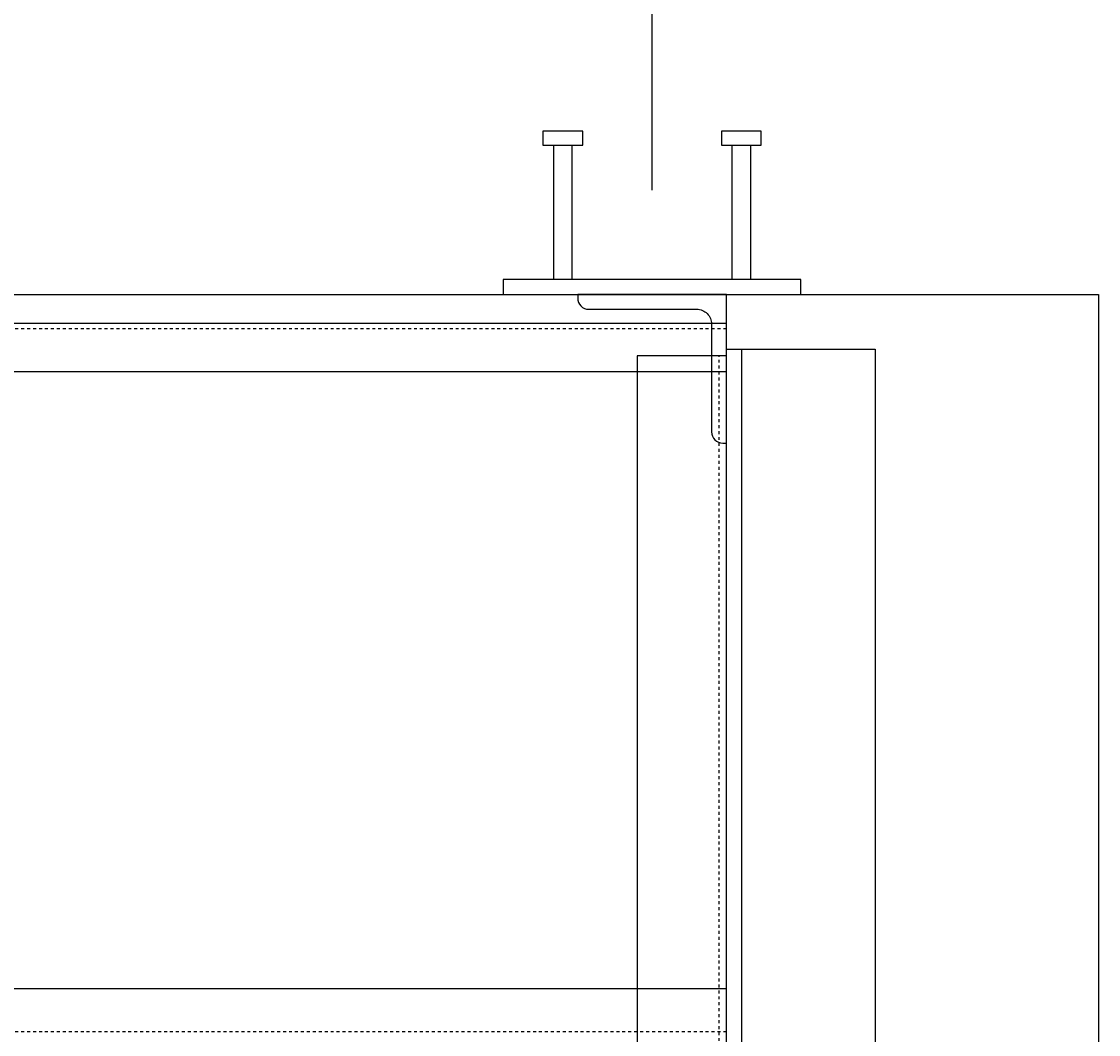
# Model space of a CAD drawing. Header units: inches. Extents: x 765 to 9567, y -1130 to -304.
# Tile 28 of 31: x 5598 to 5634, y -499 to -465. Entities that reach past the tile are written whole.
import ezdxf

# ---------------------------------------------------------------- set-up
doc = ezdxf.new("R2010")
doc.units = ezdxf.units.IN
doc.header["$MEASUREMENT"] = 0
doc.header["$PDMODE"] = 2
doc.linetypes.add('Hidden 3_32_', pattern=[0.140625, 0.09375, -0.046875])
doc.layers.get('Defpoints').update_dxf_attribs({"color": 243})
for name, color, linetype in [('S-ANNO-DIMS', 1, 'Continuous'), ('S-BEAM', 10, 'Continuous'), ('S-COLS', 2, 'Continuous'), ('S-DETL-LIGHT', 2, 'Continuous'), ('S-DETL-THIN', 1, 'Continuous')]:
    doc.layers.add(name, color=color, linetype=linetype)
doc.styles.add('Annotative', font='romans.shx', dxfattribs={"width": 0.8, "height": 0.125})
doc.dimstyles.new('Annotative', dxfattribs={"dimscale": 0, "dimtxt": 0.125, "dimasz": 0.125, "dimexe": 0.179688, "dimexo": 0.0625, "dimgap": 0.09, "dimtad": 1, "dimdec": 3, "dimzin": 3, "dimdsep": 46, "dimlunit": 4, "dimtxsty": 'Annotative', "dimcen": 0.09, "dimclrt": 2, "dimazin": 2, "dimtfac": 1, "dimtdec": 3, "dimtmove": 1, "dimatfit": 3, "dimfxl": 1, "dimtfill": 1, "dimfrac": 2, "dimtolj": 1, "dimtzin": 0, "dimarcsym": 0})

# ---------------------------------------------------------------- blocks, each defined once
blk = doc.blocks.new('*D18')
at = {"layer": 'Defpoints', "color": 0, "transparency": 16777216}
for p in [(5555.711, -474.546), (5633.711, -524.046), (5633.711, -593.989)]:
    blk.add_point(p, dxfattribs=at)
at = {"layer": 'S-ANNO-DIMS', "color": 0, "lineweight": -2, "transparency": 16777216}
for p, q in [((5555.711, -477.546), (5555.711, -602.614)), ((5633.711, -527.046), (5633.711, -602.614)), ((5561.711, -593.989), (5627.711, -593.989))]:
    blk.add_line(p, q, dxfattribs=at)
at = {"layer": 'S-ANNO-DIMS', "color": 0, "transparency": 16777216}
for points in [[(5561.711, -592.989), (5561.711, -594.989), (5555.711, -593.989)], [(5627.711, -592.989), (5627.711, -594.989), (5633.711, -593.989)]]:
    blk.add_solid(points, dxfattribs=at)
at = {"layer": 'S-ANNO-DIMS', "color": 2, "transparency": 16777216, "insert": (5594.711, -586.098), "char_height": 6, "attachment_point": 5, "style": 'Annotative', "bg_fill": 3, "box_fill_scale": 1.25, "bg_fill_color": 256, "bg_fill_true_color": 13158600, "bg_fill_transparency": 0}
blk.add_mtext('\\A1;6\'-6"', dxfattribs=at)
blk = doc.blocks.new('*D27')
at = {"layer": 'Defpoints', "color": 0, "transparency": 16777216}
for p in [(5618.711, -330.403), (5546.711, -474.046), (5618.711, -474.046)]:
    blk.add_point(p, dxfattribs=at)
at = {"layer": 'S-ANNO-DIMS', "color": 0, "lineweight": -2, "transparency": 16777216}
for p, q in [((5546.711, -471.046), (5546.711, -321.778)), ((5618.711, -471.046), (5618.711, -321.778)), ((5552.711, -330.403), (5612.711, -330.403))]:
    blk.add_line(p, q, dxfattribs=at)
at = {"layer": 'S-ANNO-DIMS', "color": 0, "transparency": 16777216}
for points in [[(5552.711, -329.403), (5552.711, -331.403), (5546.711, -330.403)], [(5612.711, -329.403), (5612.711, -331.403), (5618.711, -330.403)]]:
    blk.add_solid(points, dxfattribs=at)
at = {"layer": 'S-ANNO-DIMS', "color": 2, "transparency": 16777216, "insert": (5582.711, -322.512), "char_height": 6, "attachment_point": 5, "style": 'Annotative', "bg_fill": 3, "box_fill_scale": 1.25, "bg_fill_color": 256, "bg_fill_true_color": 13158600, "bg_fill_transparency": 0}
blk.add_mtext('\\A1;6\'-0"', dxfattribs=at)

msp = doc.modelspace()

# ---------------------------------------------------------------- linework, layer by layer
at = {"layer": 'S-BEAM'}
for p, q in [((5621.2113, -521.4407), (5621.2113, -476.3864)), ((5621.7113, -476.3864), (5621.7113, -516.3893))]:
    msp.add_line(p, q, dxfattribs=at)
at = {"layer": 'S-BEAM', "linetype": 'Hidden 3_32_'}
msp.add_line((5620.9613, -521.4407), (5620.9613, -476.6133), dxfattribs=at)
at = {"layer": 'S-BEAM'}
for points in [[(5621.2113, -476.3864), (5626.2113, -476.3864), (5626.2113, -516.3893), (5621.2113, -516.3893)], [(5621.2113, -476.6133), (5618.2113, -476.6133), (5618.2113, -521.4407), (5621.2113, -521.4407)]]:
    msp.add_lwpolyline(points, dxfattribs=at)
at = {"layer": 'S-COLS'}
msp.add_lwpolyline([(5620.7113, -479.1712, 0.4142136), (5621.0863, -479.5462), (5621.2113, -479.5462), (5621.2113, -474.5462), (5616.2113, -474.5462), (5616.2113, -474.6712, 0.4142136), (5616.5863, -475.0462), (5620.2113, -475.0462, -0.4142136), (5620.7113, -475.5462)], format="xyb", close=True, dxfattribs=at)
at = {"layer": 'S-DETL-LIGHT', "lineweight": -3}
for points in [[(5616.3806, -469.5344), (5616.3806, -469.062), (5615.042, -469.062), (5615.042, -469.5344)], [(5622.3806, -469.5344), (5622.3806, -469.062), (5621.042, -469.062), (5621.042, -469.5344)], [(5623.7113, -474.5462), (5623.7113, -474.0462), (5613.7113, -474.0462), (5613.7113, -474.5462)]]:
    msp.add_lwpolyline(points, close=True, dxfattribs=at)
for points in [[(5615.3963, -469.5344), (5615.3963, -474.0462)], [(5616.0262, -474.0462), (5616.0262, -469.5344)], [(5621.3963, -469.5344), (5621.3963, -474.0462)], [(5622.0262, -474.0462), (5622.0262, -469.5344)]]:
    msp.add_lwpolyline(points, dxfattribs=at)
at = {"layer": 'S-DETL-THIN', "lineweight": -3}
for p, q in [((4871.7113, -474.5462), (5633.7113, -474.5462)), ((5633.7113, -474.5462), (5633.7113, -524.0462))]:
    msp.add_line(p, q, dxfattribs=at)
at = {"layer": 'S-DETL-THIN'}
for p, q in [((5621.2113, -475.5213), (4877.7113, -475.5213)), ((5621.2113, -477.1463), (4877.7113, -477.1463)), ((5621.2113, -497.8904), (4877.7113, -497.8904))]:
    msp.add_line(p, q, dxfattribs=at)
at = {"layer": 'S-DETL-THIN', "linetype": 'Hidden 3_32_'}
for p, q in [((5621.2113, -475.7088), (4877.7113, -475.7088)), ((5621.2113, -499.3279), (4877.7113, -499.3279))]:
    msp.add_line(p, q, dxfattribs=at)

# ---------------------------------------------------------------- next in the draw order: dimensions: what is measured, and where the dimension line sits
at = {"layer": 'S-ANNO-DIMS'}
dim = msp.add_linear_dim(base=(5618.7113, -330.4035), p1=(5546.7113, -474.0462), p2=(5618.7113, -474.0462), dimstyle='Annotative', override={"dimpost": '\\X'}, dxfattribs=at)
dim.commit()
dim.dimension.update_dxf_attribs({"geometry": '*D27', "text_midpoint": (5582.7113, -322.512)})
dim = msp.add_linear_dim(base=(5633.7113, -593.9893), p1=(5555.7113, -474.5462), p2=(5633.7113, -524.0462), dimstyle='Annotative', override={"dimpost": '\\X'}, dxfattribs=at)
dim.commit()
dim.dimension.update_dxf_attribs({"geometry": '*D18', "text_midpoint": (5594.7113, -593.9893), "dimtype": 160})

doc.saveas('drawing.dxf')
